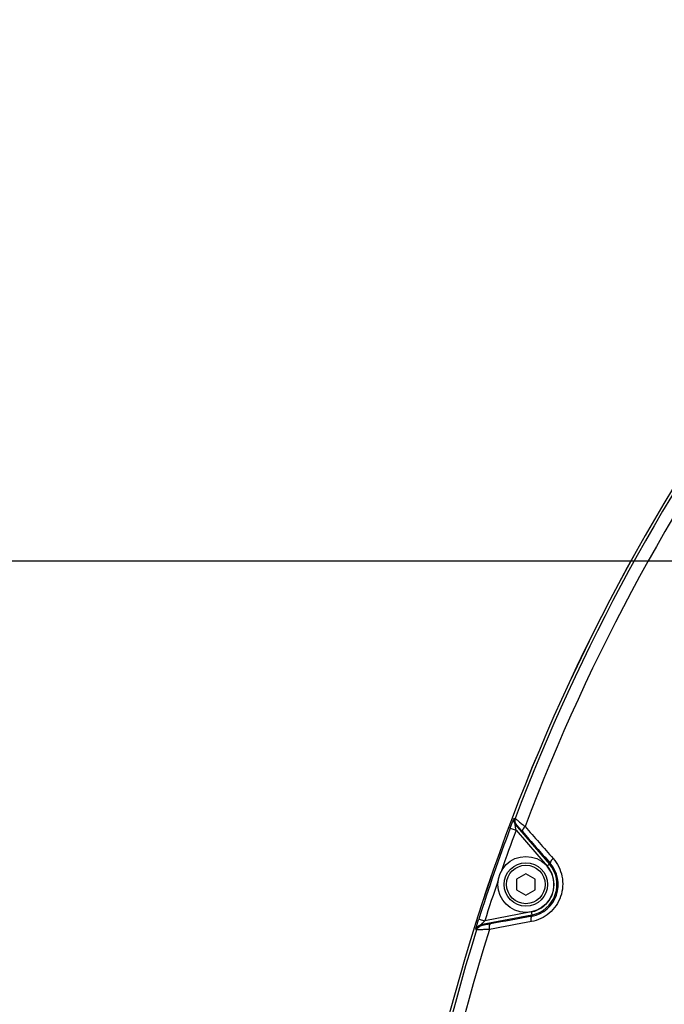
# Model space of a CAD drawing. Header units: millimetres. Extents: x 0 to 4205, y 0 to 2970.
# Tile 58 of 85: x 2143 to 2246, y 1940 to 2099. Entities that reach past the tile are written whole.
import ezdxf

# ---------------------------------------------------------------- set-up
doc = ezdxf.new("R2010")
doc.units = ezdxf.units.MM
doc.header["$LTSCALE"] = 231.275
doc.layers.get('0').update_dxf_attribs({"linetype": 'CONTINUOUS'})
for name, color, linetype in [('204101000011_DXF_DIMENSION', 7, 'CONTINUOUS'), ('304102000048DXF_CONTINUOUS_LINE', 7, 'CONTINUOUS'), ('304106000042DXF_CONTINUOUS_LINE', 7, 'CONTINUOUS'), ('501023000138DXF_CONTINUOUS_LINE', 7, 'CONTINUOUS'), ('504001000007DXF_CONTINUOUS_LINE', 7, 'CONTINUOUS')]:
    doc.layers.add(name, color=color, linetype=linetype)
doc.styles.get("Standard").update_dxf_attribs({"font": 'txt', "width": 0.7})
doc.dimstyles.new('DIMSTYLE_1', dxfattribs={"dimtxt": 35, "dimasz": 25, "dimexe": 4, "dimexo": 0.2, "dimgap": 1.75, "dimtad": 1, "dimdsep": 46, "dimtxsty": 'Standard', "dimblk": '_FILLED', "dimblk1": '_FILLED', "dimblk2": '_FILLED', "dimcen": 0.09, "dimclrt": 5, "dimazin": 2, "dimtp": 0.01, "dimtm": 0.01, "dimtfac": 1, "dimtofl": 0, "dimtmove": 0, "dimatfit": 3, "dimldrblk": '_FILLED', "dimfxl": 0, "dimtolj": 1, "dimarcsym": 0})
doc.dimstyles.new('DIMSTYLE_3', dxfattribs={"dimtxt": 35, "dimasz": 25, "dimexe": 4, "dimexo": 0.2, "dimgap": 1.75, "dimtad": 0, "dimtih": 1, "dimtoh": 1, "dimdec": 1, "dimdsep": 46, "dimtxsty": 'Standard', "dimblk": '_FILLED', "dimblk1": '_FILLED', "dimblk2": '_FILLED', "dimcen": 0.09, "dimclrt": 5, "dimazin": 2, "dimtp": 0.01, "dimtm": 0.01, "dimtfac": 1, "dimtdec": 1, "dimtofl": 0, "dimtmove": 0, "dimatfit": 3, "dimldrblk": '_FILLED', "dimfxl": 0, "dimtolj": 1, "dimarcsym": 0})

# ---------------------------------------------------------------- blocks, each defined once
blk = doc.blocks.new('_FILLED')
at = {"color": 0, "linetype": 'ByBlock'}
blk.add_solid([(0, 0), (-1, 0.17), (-1, -0.17)], dxfattribs=at)
blk = doc.blocks.new('*D16')
at = {"layer": '204101000011_DXF_DIMENSION', "color": 2, "linetype": 'Continuous'}
for p, q in [((2318.59, 2011.65), (1558.29, 2011.65)), ((1578.29, 2011.65), (1578.29, 1822.15)), ((1578.29, 1632.65), (1578.29, 1822.15)), ((2182.14, 1632.65), (1558.29, 1632.65))]:
    blk.add_line(p, q, dxfattribs=at)
at = {"layer": '204101000011_DXF_DIMENSION', "color": 2, "linetype": 'Continuous', "xscale": 25, "yscale": 25, "zscale": 25}
for p, rotation in [((1578.29, 2011.65), 90), ((1578.29, 1632.65), 270)]:
    blk.add_blockref('_FILLED', p, dxfattribs=dict(at, rotation=rotation))
blk = doc.blocks.new('*D17')
at = {"layer": '204101000011_DXF_DIMENSION', "color": 2, "linetype": 'Continuous'}
for p, q in [((2318.59, 2351.65), (1558.29, 2351.65)), ((1578.29, 2351.65), (1578.29, 2181.65)), ((1578.29, 2011.65), (1578.29, 2181.65)), ((2318.59, 2011.65), (1558.29, 2011.65))]:
    blk.add_line(p, q, dxfattribs=at)
at = {"layer": '204101000011_DXF_DIMENSION', "color": 2, "linetype": 'Continuous', "xscale": 25, "yscale": 25, "zscale": 25}
for p, rotation in [((1578.29, 2351.65), 90), ((1578.29, 2011.65), 270)]:
    blk.add_blockref('_FILLED', p, dxfattribs=dict(at, rotation=rotation))
blk = doc.blocks.new('*D28')
at = {"layer": '204101000011_DXF_DIMENSION', "color": 2, "linetype": 'Continuous'}
blk.add_line((1630.21, 2087.14), (1630.21, 1400.18), dxfattribs=at)
blk = doc.blocks.new('*D36')
at = {"layer": '204101000011_DXF_DIMENSION', "color": 2, "linetype": 'Continuous'}
blk.add_line((1882.61, 2012.65), (1882.61, 2802.45), dxfattribs=at)

msp = doc.modelspace()

# ---------------------------------------------------------------- linework, layer by layer
at = {"color": 2, "linetype": 'Continuous'}
msp.add_arc((2319.591, 2011.655), 698.098, 323.000331, 167.000331, dxfattribs=at)
at = {"layer": '304102000048DXF_CONTINUOUS_LINE', "color": 9, "linetype": 'Continuous'}
for p, q in [((2222.199, 1970.282), (2222.354, 1970.276)), ((2221.572, 1968.709), (2222.509, 1968.36)), ((2222.378, 1969.273), (2222.533, 1969.267)), ((2222.378, 1969.273), (2227.874, 1962.936)), ((2222.509, 1968.36), (2227.497, 1962.609)), ((2227.497, 1962.609), (2228.011, 1963.055)), ((2224.946, 1955.228), (2217.471, 1953.784)), ((2224.946, 1955.228), (2225.076, 1954.559)), ((2216.519, 1954.087), (2217.471, 1953.784)), ((2225.041, 1954.737), (2216.805, 1953.146)), ((2216.166, 1952.372), (2216.041, 1952.463)), ((2216.931, 1953.055), (2216.805, 1953.146))]:
    msp.add_line(p, q, dxfattribs=at)
for centre, radius, start, end in [((2522.205, 1856.626), 320.666, 143.55481, 159.24212), ((2522.15, 1856.655), 318.638, 143.44212, 159.36416), ((2522.071, 1856.679), 320.703, 159.55389, 162.3181), ((2522.209, 1856.651), 319.843, 159.55776, 160.80153), ((2224.124, 1959.643), 5.172, 280.60498, 41.27344), ((2224.091, 1959.655), 4.509, 280.93646, 40.93646), ((2224.091, 1959.655), 5.009, 280.93646, 40.93646), ((2521.651, 1856.797), 319.268, 161.08038, 162.3154), ((2522.163, 1856.652), 320.619, 162.6297, 179.99956), ((2522.15, 1856.655), 318.638, 162.50877, 180.00004)]:
    msp.add_arc(centre, radius, start, end, dxfattribs=at)
at = {"layer": '304102000048DXF_CONTINUOUS_LINE', "color": 7, "linetype": 'Continuous'}
msp.add_arc((2522.147, 1856.655), 321.057, 145.50758, 179.36076, dxfattribs=at)
at = {"layer": '304102000048DXF_CONTINUOUS_LINE', "color": 9, "linetype": 'Continuous'}
for points, knots in [([(2221.572, 1968.709), (2221.643, 1968.9), (2221.78, 1969.259), (2221.944, 1969.69), (2222.063, 1969.973), (2222.122, 1970.139), (2222.174, 1970.214), (2222.186, 1970.283), (2222.199, 1970.282)], [0, 0, 0, 0, 0.3609462, 0.6814909, 0.8115648, 0.9122099, 0.9766365, 1, 1, 1, 1]), ([(2222.354, 1970.276), (2222.409, 1970.269), (2222.548, 1970.092), (2222.89, 1969.87), (2223.371, 1969.437), (2223.749, 1969.127), (2223.956, 1968.952)], [0, 0, 0, 0, 0.079674, 0.2908665, 0.6085247, 1, 1, 1, 1]), ([(2222.509, 1968.36), (2222.493, 1968.453), (2222.467, 1968.629), (2222.41, 1968.921), (2222.425, 1969.052), (2222.343, 1969.293), (2222.378, 1969.273)], [0, 0, 0, 0, 0.305964, 0.6023483, 0.8661241, 1, 1, 1, 1]), ([(2222.533, 1969.267), (2222.574, 1969.266), (2222.655, 1969.105), (2222.876, 1968.928), (2223.168, 1968.568), (2223.398, 1968.317), (2223.523, 1968.175)], [0, 0, 0, 0, 0.0819767, 0.2985806, 0.6166883, 1, 1, 1, 1]), ([(2223.956, 1968.952), (2223.812, 1968.812), (2223.63, 1968.615), (2223.459, 1968.257), (2223.523, 1968.175)], [0, 0, 0, 0, 0.6587868, 1, 1, 1, 1]), ([(2228.474, 1963.817), (2229.175, 1963.02), (2230.187, 1961), (2229.961, 1957.626), (2228.056, 1954.832), (2226.012, 1953.868), (2224.969, 1953.674)], [0, 0, 0, 0, 0.2473493, 0.4999959, 0.7526423, 1, 1, 1, 1]), ([(2228.474, 1963.817), (2228.327, 1963.677), (2228.151, 1963.486), (2227.95, 1963.136), (2228.011, 1963.055)], [0, 0, 0, 0, 0.6669459, 1, 1, 1, 1]), ([(2216.041, 1952.463), (2216.03, 1952.47), (2216.064, 1952.532), (2216.069, 1952.623), (2216.125, 1952.79), (2216.206, 1953.086), (2216.343, 1953.526), (2216.457, 1953.893), (2216.519, 1954.087)], [0, 0, 0, 0, 0.0233555, 0.0877679, 0.1884047, 0.3184836, 0.6390551, 1, 1, 1, 1]), ([(2216.805, 1953.146), (2216.765, 1953.152), (2216.978, 1953.29), (2217.047, 1953.403), (2217.273, 1953.598), (2217.402, 1953.72), (2217.471, 1953.784)], [0, 0, 0, 0, 0.1331131, 0.3971788, 0.6938021, 1, 1, 1, 1]), ([(2224.969, 1953.674), (2224.94, 1953.875), (2224.919, 1954.134), (2224.977, 1954.534), (2225.075, 1954.559)], [0, 0, 0, 0, 0.6669564, 1, 1, 1, 1]), ([(2218.245, 1952.425), (2217.973, 1952.415), (2217.485, 1952.404), (2216.839, 1952.361), (2216.433, 1952.397), (2216.214, 1952.343), (2216.166, 1952.372)], [0, 0, 0, 0, 0.3914762, 0.7091337, 0.9203262, 1, 1, 1, 1]), ([(2218.383, 1953.303), (2218.198, 1953.268), (2217.861, 1953.212), (2217.41, 1953.109), (2217.127, 1953.107), (2216.963, 1953.031), (2216.931, 1953.055)], [0, 0, 0, 0, 0.3833149, 0.7014247, 0.9180291, 1, 1, 1, 1]), ([(2218.245, 1952.425), (2218.218, 1952.624), (2218.195, 1952.891), (2218.282, 1953.278), (2218.383, 1953.303)], [0, 0, 0, 0, 0.6587688, 1, 1, 1, 1])]:
    msp.add_open_spline(points, degree=3, knots=knots, dxfattribs=at)
for points in [[(2222.199, 1970.282), (2222.078, 1969.963), (2222.155, 1969.531), (2222.378, 1969.273)], [(2222.354, 1970.276), (2222.233, 1969.957), (2222.31, 1969.525), (2222.533, 1969.267)], [(2223.523, 1968.175), (2225.019, 1966.469), (2226.516, 1964.762), (2228.011, 1963.055)], [(2223.956, 1968.952), (2225.462, 1967.24), (2226.968, 1965.529), (2228.474, 1963.817)], [(2224.969, 1953.674), (2222.728, 1953.257), (2220.486, 1952.841), (2218.245, 1952.425)], [(2225.076, 1954.559), (2222.845, 1954.14), (2220.614, 1953.721), (2218.383, 1953.303)], [(2216.041, 1952.463), (2216.143, 1952.789), (2216.47, 1953.081), (2216.805, 1953.146)], [(2216.166, 1952.372), (2216.268, 1952.698), (2216.595, 1952.99), (2216.931, 1953.055)]]:
    msp.add_open_spline(points, degree=3, dxfattribs=at)
at = {"layer": '304106000042DXF_CONTINUOUS_LINE', "color": 7, "linetype": 'Continuous'}
msp.add_arc((2522.091, 1856.675), 321, 145.50738, 179.36205, dxfattribs=at)
at = {"layer": '501023000138DXF_CONTINUOUS_LINE', "color": 7, "linetype": 'Continuous'}
for p, q in [((2224.091, 1961.387), (2222.591, 1960.521)), ((2222.591, 1960.521), (2222.591, 1958.789)), ((2225.591, 1960.521), (2224.091, 1961.387)), ((2225.591, 1958.789), (2225.591, 1960.521)), ((2222.591, 1958.789), (2224.091, 1957.923)), ((2224.091, 1957.923), (2225.591, 1958.789))]:
    msp.add_line(p, q, dxfattribs=at)
msp.add_circle((2224.091, 1959.655), 3.5, dxfattribs=at)
at = {"layer": '501023000138DXF_CONTINUOUS_LINE', "color": 9, "linetype": 'Continuous'}
msp.add_circle((2224.091, 1959.655), 3.1, dxfattribs=at)
at = {"layer": '504001000007DXF_CONTINUOUS_LINE', "color": 7, "linetype": 'Continuous'}
msp.add_circle((2224.091, 1959.655), 4.5, dxfattribs=at)

# ---------------------------------------------------------------- dimensions: what is measured, and where the dimension line sits
at = {"layer": '204101000011_DXF_DIMENSION', "color": 2, "linetype": 'Continuous'}
for feature_location, offset, origin, override, picture, middle in [((1882.605, 2012.655), (0, 789.795), (2267.091, 2011.655), {"dimgap": 8.749886, "dimtad": 1, "dimtih": 0, "dimtoh": 0}, '*D36', (1873.855, 2819.949)), ((1630.207, 2087.136), (0, -686.954), (2267.091, 2088.136), {"dimgap": 8.749975, "dimtad": 1, "dimtih": 0, "dimtoh": 0}, '*D28', (1621.457, 1260.182))]:
    dim = msp.add_ordinate_dim(feature_location=feature_location, offset=offset, dtype=1, origin=origin, dimstyle='DIMSTYLE_3', override=override, dxfattribs=at)
    dim.commit()
    dim.dimension.update_dxf_attribs({"geometry": picture, "text_midpoint": middle})
for base, p1, p2, picture, middle in [((1578.289, 2011.655), (2318.791, 2351.655), (2318.791, 2011.655), '*D17', (1578.289, 2195.473)), ((1578.289, 1632.655), (2318.791, 2011.655), (2182.335, 1632.655), '*D16', (1578.289, 1785.405))]:
    dim = msp.add_linear_dim(base=base, p1=p1, p2=p2, angle=270, dimstyle='DIMSTYLE_1', dxfattribs=at)
    dim.commit()
    dim.dimension.update_dxf_attribs({"geometry": picture, "text_midpoint": middle, "dimtype": 160})

doc.saveas('drawing.dxf')
